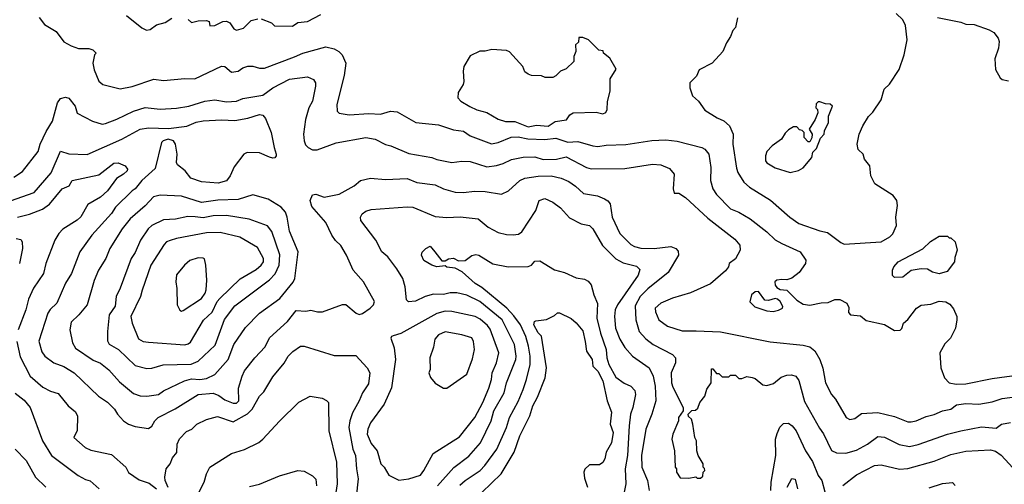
# Model space of a CAD drawing. Extents: x 1793424 to 1900092, y 321114 to 470632.
# Tile 201 of 256: x 1832988 to 1838927, y 436062 to 438867. Entities that reach past the tile are written whole.
import ezdxf

# ---------------------------------------------------------------- set-up
doc = ezdxf.new("R2010")
doc.units = 0

msp = doc.modelspace()

# ---------------------------------------------------------------- linework, layer by layer
at = {"layer": '0CON05XD'}
for points in [[(1833105, 438880), (1833137, 438837), (1833207.5, 438795), (1833255, 438732.5), (1833298.3, 438708.3), (1833343, 438693), (1833405, 438692.5), (1833430, 438685), (1833450, 438665), (1833440, 438655), (1833430, 438605), (1833437, 438563), (1833466.4, 438496.4), (1833490, 438475), (1833595, 438448.8), (1833666.8, 438463.2), (1833797, 438507), (1833855, 438500), (1833985, 438511.2), (1834045, 438510), (1834205, 438586.2), (1834225, 438583.8), (1834265, 438550), (1834305, 438556.2), (1834335, 438576.2), (1834365, 438586.2), (1834395, 438586.2), (1834435, 438573.3), (1834465, 438573.8), (1834645, 438643.1), (1834695, 438664.3), (1834835, 438702), (1834885, 438691.2), (1834913.3, 438675), (1834934.1, 438654.1), (1834956.2, 438605), (1834945, 438530), (1834900.8, 438355), (1834903.3, 438315), (1834915, 438303.3), (1834975, 438292.9), (1835095, 438301.1), (1835164.2, 438295.8), (1835225, 438313.8), (1835265, 438310), (1835376.8, 438246.8), (1835515, 438231.2), (1835605, 438201.2), (1835665, 438193.8), (1835705, 438166), (1835835, 438118.1), (1835875, 438124.4), (1835953.5, 438156.5), (1835995, 438158.9), (1836053.1, 438146.9), (1836155, 438143.5), (1836221.4, 438151.4), (1836295, 438127.3), (1836355, 438132.2), (1836445, 438104.2), (1836475, 438100.8), (1836525, 438109.2), (1836645, 438113.1), (1836801.7, 438138.3), (1836885, 438140.6), (1836954.3, 438134.3), (1837102.5, 438095), (1837120, 438085), (1837144.1, 438054.1), (1837157.5, 437975), (1837155.8, 437895), (1837169.2, 437845), (1837190.7, 437810.7), (1837275, 437725.8), (1837325.5, 437705.5), (1837394.4, 437664.4), (1837495, 437586), (1837545, 437538), (1837585, 437516), (1837696.2, 437465), (1837730, 437415), (1837728.8, 437395), (1837689.5, 437340.5), (1837645, 437306.7), (1837615, 437296.2), (1837585, 437299.2), (1837555, 437293.8), (1837543.8, 437285), (1837544.3, 437265), (1837555, 437249.2), (1837575, 437237.5), (1837615, 437233.3), (1837675, 437173.3), (1837715, 437150), (1837755, 437143.3), (1837821.7, 437158.3), (1837865, 437158.8), (1837905, 437176.7), (1837935, 437177.5), (1837977.5, 437155), (1837989.3, 437129.3), (1837988.3, 437098.3), (1838000, 437085), (1838059.3, 437079.3), (1838095, 437050), (1838205, 437027.5), (1838265, 436990), (1838298.3, 436991.7), (1838308.3, 437001.7), (1838320, 437035), (1838345, 437057.5), (1838397.5, 437125), (1838425, 437142.5), (1838485, 437150), (1838535, 437167.5), (1838575, 437162.5), (1838599.3, 437149.3), (1838621.7, 437121.7), (1838640, 437075), (1838640, 437055), (1838632.5, 437005), (1838602.5, 436945), (1838569.3, 436910.7), (1838537.5, 436855), (1838543.8, 436765), (1838566.2, 436705), (1838595, 436673.8), (1838636.1, 436666.1), (1838695, 436668.6), (1838855, 436701.4), (1839017.6, 436722.4)], [(1833631.7, 438891.7), (1833725, 438817.5), (1833753.6, 438803.6), (1833775, 438806.7), (1833814.1, 438835.9), (1833865, 438850), (1833905, 438876.7)], [(1834005, 438867.5), (1834025, 438850), (1834065, 438860), (1834115, 438862.5), (1834130, 438855), (1834135, 438830), (1834165, 438832.5), (1834213.6, 438856.4), (1834235, 438856.7), (1834255, 438847.5), (1834280.7, 438810.7), (1834295, 438803.3), (1834337.5, 438815), (1834385, 438862.5), (1834425, 438872.5)], [(1834445, 438872.5), (1834507, 438847), (1834525, 438830), (1834633, 438827), (1834665, 438848.8), (1834723.9, 438856.1), (1834805, 438898)], [(1837317, 438877), (1837305, 438820), (1837289.3, 438800.7), (1837276.7, 438765), (1837252.3, 438727.7), (1837228.8, 438675), (1837165.8, 438604.2), (1837087, 438563), (1837070, 438525), (1837030, 438485), (1837030, 438455), (1837047, 438407), (1837082.5, 438375), (1837120.5, 438320.5), (1837195, 438273.8), (1837235, 438256.2), (1837268.8, 438225), (1837291.2, 438175), (1837290, 438115), (1837310.9, 437970.9), (1837320, 437945), (1837356.2, 437885), (1837390, 437855), (1837517.9, 437777.9), (1837633.3, 437675), (1837687, 437637), (1837815, 437592), (1837861.7, 437581.7), (1837941.2, 437521.2), (1837962.3, 437512.3), (1838185, 437526.2), (1838236.7, 437555), (1838255, 437573.3), (1838276.2, 437625), (1838273.3, 437675), (1838283.3, 437745), (1838280, 437775), (1838256.1, 437806.1), (1838145.9, 437875.9), (1838121.2, 437925), (1838116.7, 437985), (1838083.9, 438023.9), (1838076.7, 438055), (1838045, 438082.5), (1838038.8, 438115), (1838052.5, 438175), (1838074.2, 438225), (1838108.3, 438281.7), (1838135, 438308.8), (1838185, 438383.3), (1838203, 438447), (1838235, 438476.7), (1838294, 438565), (1838324, 438655), (1838340.8, 438745), (1838332.3, 438832.3), (1838315.8, 438865.8), (1838274.3, 438904.3)], [(1838525, 438880), (1838665, 438852), (1838695, 438839.4), (1838745, 438838), (1838835, 438806.2), (1838865, 438788.8), (1838890, 438755), (1838896.7, 438735), (1838893.3, 438695), (1838869.3, 438630.7), (1838873.8, 438565), (1838903.3, 438515), (1838915, 438506.2), (1838953.3, 438496.7)], [(1836055, 438220), (1836105, 438230), (1836175, 438224.3), (1836217.7, 438252.3), (1836287, 438263), (1836307.5, 438292.5), (1836325.9, 438304.1), (1836465, 438307.5), (1836505, 438297.5), (1836523, 438307), (1836532.5, 438325), (1836533, 438373), (1836550, 438435), (1836550.7, 438509.3), (1836587, 438567), (1836547.5, 438635), (1836510, 438665), (1836508.3, 438678.3), (1836481.7, 438681.7), (1836420, 438745), (1836385, 438760), (1836361.7, 438758.3), (1836358.3, 438731.7), (1836340, 438715), (1836342.5, 438675), (1836330, 438645), (1836330, 438615), (1836285, 438570), (1836250, 438555), (1836223, 438527), (1836205, 438517.5), (1836158.3, 438518.3), (1836135, 438527.5), (1836075, 438530), (1836055, 438537.5), (1836035, 438552.5), (1836022.5, 438585), (1835941.7, 438671.7), (1835925, 438681.2), (1835836.4, 438686.4), (1835795, 438676.2), (1835763.9, 438676.1), (1835705, 438647.5), (1835667.5, 438585), (1835662.5, 438555), (1835666.4, 438493.6), (1835662.5, 438475), (1835633, 438427), (1835630, 438395), (1835650, 438375), (1835703.2, 438343.2), (1835745, 438323.1), (1835805, 438307.1), (1835875, 438265.5), (1835917.9, 438252.1), (1835975, 438251.4), (1836055, 438220)], [(1832953.3, 437915), (1833005, 437951.2), (1833099.1, 438070.9), (1833112.5, 438115), (1833148.3, 438191.7), (1833185.6, 438254.4), (1833216.2, 438365), (1833235, 438390), (1833265, 438398), (1833285, 438393.8), (1833322, 438345), (1833335, 438303.3), (1833426.7, 438253.3), (1833485, 438236), (1833505, 438240), (1833575, 438265.7), (1833675, 438314.2), (1833745, 438336.9), (1833835, 438327.1), (1833933.1, 438333.1), (1834007.5, 438345), (1834104.1, 438374.1), (1834165, 438382.9), (1834235, 438371.1), (1834295, 438374.4), (1834335, 438390.6), (1834455, 438410.5), (1834516, 438455), (1834615, 438508.1), (1834725, 438521.2), (1834760, 438505), (1834773.3, 438485), (1834773.3, 438465), (1834754.3, 438375), (1834732.5, 438335), (1834711.4, 438265), (1834700, 438175), (1834703.3, 438135), (1834711.7, 438111.7), (1834727.5, 438095), (1834755, 438081.2), (1834781.7, 438081.7), (1834897.3, 438122.7), (1835075, 438155.8), (1835132.5, 438145), (1835195, 438113.8), (1835225.9, 438105.9), (1835335, 438058), (1835475, 438034.2), (1835505, 438022.5), (1835595, 438004.2), (1835655, 438012.5), (1835705, 438010), (1835805, 437978.6), (1835865, 437987.1), (1835905, 437998.6), (1835955, 438023.1), (1836025, 438037.5), (1836095, 438038.5), (1836145, 438023.1), (1836225.8, 438024.2), (1836285, 438039.2), (1836406.7, 437975), (1836435.6, 437965.6), (1836638, 437968), (1836805, 437994), (1836855, 437990), (1836908.3, 437968.3), (1836936.7, 437935), (1836930, 437845), (1836935, 437820), (1836965, 437820), (1837005, 437793.3), (1837139.4, 437669.4), (1837302.7, 437542.7), (1837331.2, 437505), (1837333.3, 437475), (1837305, 437422.5), (1837267.5, 437395), (1837263.3, 437375), (1837245, 437350), (1837155, 437272), (1837035, 437217.5), (1836925, 437185.7), (1836855, 437155.6), (1836822, 437125), (1836823, 437103), (1836844, 437055), (1836895, 437016.2), (1836985, 436988), (1837068.6, 436988.6), (1837215, 436982.5), (1837515, 436922), (1837715, 436901.4), (1837755, 436891.2), (1837785, 436866.7), (1837814, 436815), (1837832.7, 436762.7), (1837848.8, 436675), (1837884, 436605), (1837910, 436575), (1837973.3, 436465), (1837995, 436453.3), (1838025, 436460), (1838065, 436488.8), (1838164.1, 436495.9), (1838265, 436471.4), (1838345, 436440), (1838365, 436439.2), (1838395.5, 436444.5), (1838455, 436472), (1838505, 436482.5), (1838555, 436505.8), (1838604.1, 436515.9), (1838639.3, 436540.7), (1838695, 436550), (1838773.3, 436546.7), (1838855, 436559.4), (1838915, 436579.4), (1839007.6, 436592.4)], [(1837635, 437943.8), (1837685, 437956.2), (1837715, 437972), (1837766.7, 438035), (1837773, 438067), (1837795, 438090), (1837819.3, 438150.7), (1837840, 438175), (1837843.6, 438196.4), (1837867.5, 438245), (1837866.7, 438285), (1837890, 438345), (1837877, 438357), (1837848.3, 438358.3), (1837815, 438370), (1837805, 438370), (1837791.7, 438358.3), (1837790, 438335), (1837800, 438325), (1837802.5, 438305), (1837786.1, 438263.9), (1837750, 438205), (1837767.5, 438175), (1837767, 438153), (1837755, 438130), (1837745, 438130), (1837720, 438155), (1837720, 438185), (1837708.3, 438198.3), (1837691.7, 438201.7), (1837675, 438220), (1837655, 438220), (1837625, 438202.5), (1837605, 438182.5), (1837582.5, 438145), (1837527.5, 438105), (1837495, 438070), (1837487.5, 438045), (1837487.5, 438015), (1837495, 438002.5), (1837545, 437973.3), (1837635, 437943.8)], [(1832861.5, 437748.5), (1833076.3, 437823.7), (1833177.8, 437942.2), (1833235, 438072.5), (1833285, 438057.5), (1833395, 438053.1), (1833603.8, 438145), (1833715, 438205.6), (1833765, 438214), (1833885, 438210), (1833995.5, 438224.5), (1834052, 438248), (1834094.6, 438255.4), (1834205, 438261.9), (1834285, 438257.8), (1834365, 438271.9), (1834435, 438294), (1834455, 438291.2), (1834470.3, 438270.3), (1834505.6, 438185.6), (1834522.5, 438095), (1834536, 438055), (1834535.9, 438044.1), (1834526.4, 438033.6), (1834515, 438030), (1834495, 438036.2), (1834435, 438063.8), (1834360, 438065), (1834340, 438055), (1834282.5, 437977.5), (1834258, 437925), (1834235, 437894), (1834185, 437880), (1834085, 437888.1), (1834020.2, 437910.2), (1833986.2, 437955), (1833939.5, 437989.5), (1833933.8, 438005), (1833938.6, 438055), (1833926.9, 438115), (1833915, 438135.6), (1833884.5, 438145.5), (1833854.5, 438135.5), (1833844.2, 438125), (1833805, 437968.8), (1833724, 437896), (1833685, 437845.6), (1833666.2, 437833.8), (1833565.8, 437735), (1833542.4, 437697.6), (1833423.8, 437566.2), (1833350, 437465), (1833300.8, 437335), (1833264.4, 437275.6), (1833211.2, 437155), (1833172.6, 437117.4), (1833158.6, 437095), (1833104.4, 436925.6), (1833121.3, 436861.3), (1833138.8, 436835), (1833193.3, 436795), (1833255, 436772.9), (1833316, 436735), (1833463.6, 436593.6), (1833518.7, 436558.7), (1833560, 436515), (1833578, 436485), (1833614.3, 436444.3), (1833645, 436424), (1833685, 436411.2), (1833765, 436398.8), (1833785, 436413.8), (1833803.9, 436446.1), (1833824, 436466), (1833925, 436517.5), (1834064.2, 436604.2), (1834155, 436612.5), (1834188.6, 436598.6), (1834225, 436571.1), (1834275, 436552.5), (1834295, 436552), (1834310, 436565), (1834308.3, 436641.7), (1834329.2, 436715), (1834345, 436746), (1834405.5, 436824.5), (1834468.3, 436891.7), (1834494.6, 436945.4), (1834604, 437045), (1834655, 437111.2), (1834713.6, 437106.4), (1834745, 437113.3), (1834785, 437103.8), (1834815, 437103.8), (1834935, 437147.5), (1834955, 437148)], [(1832975, 437674.4), (1833048, 437692), (1833125, 437723.1), (1833167.5, 437752.5), (1833244, 437845), (1833285.7, 437864.3), (1833305, 437896.7), (1833465, 437930), (1833555, 438000.8), (1833582.3, 438002.3), (1833623.6, 437983.6), (1833637.5, 437965), (1833636.2, 437955), (1833615, 437933.8), (1833571.3, 437908.7), (1833517.4, 437832.6), (1833475, 437794.3), (1833398.8, 437751.2), (1833357.5, 437677.5), (1833335, 437656.2), (1833248.8, 437601.2), (1833225, 437576.7), (1833200, 437535), (1833145.8, 437395), (1833130.8, 437335), (1833070.8, 437245), (1833040.3, 437179.7), (1833025.5, 437114.5), (1832979.4, 436995)], [(1834955, 437148), (1835016.7, 437095), (1835035, 437086.7), (1835055, 437093.3), (1835102.5, 437125), (1835122.5, 437145), (1835127.5, 437165), (1835062.5, 437285), (1834999.2, 437355), (1834960, 437445), (1834925, 437503.3), (1834892.9, 437532.9), (1834870, 437565), (1834835, 437642.5), (1834749.3, 437739.3), (1834741.2, 437775), (1834755, 437810), (1834775, 437812.5), (1834825, 437796.2), (1834915, 437813.8), (1835005, 437864), (1835043.2, 437896.8), (1835105, 437910.8), (1835195, 437901.4), (1835325, 437908.1), (1835384.5, 437884.5), (1835495, 437870), (1835545, 437845.8), (1835615.8, 437825.8), (1835665, 437822.5), (1835730.5, 437830.5), (1835795, 437830), (1835895, 437812.5), (1835935.6, 437834.4), (1836004.5, 437895.5), (1836035, 437910), (1836115, 437922.2), (1836193.2, 437923.2), (1836255, 437910), (1836300.3, 437890.3), (1836341.7, 437861.7), (1836388.3, 437818.3), (1836472.7, 437802.7), (1836515, 437785.8), (1836535, 437774), (1836550, 437755), (1836562.9, 437675), (1836607.5, 437575), (1836675, 437510), (1836697, 437497), (1836735, 437487.1), (1836815, 437484.4), (1836915, 437498), (1836945, 437486.2), (1836959.5, 437469.5), (1836961.2, 437445), (1836900.3, 437339.7), (1836777.3, 437242.7), (1836731.1, 437195), (1836700.9, 437139.1), (1836704.4, 437055), (1836724.2, 436985), (1836765, 436939.2), (1836808.8, 436905), (1836925.5, 436845.5), (1836943.8, 436825), (1836944, 436795), (1836918.1, 436735), (1836919.4, 436675), (1836927.6, 436647.6), (1836990, 436525), (1836990, 436505), (1836962.5, 436465), (1836962.5, 436445), (1836927.5, 436365), (1836922.5, 436335), (1836937.5, 436265), (1836942.5, 436165), (1836950, 436155), (1836950, 436135), (1836971.7, 436101.7), (1837025, 436100), (1837067.5, 436107.5), (1837075, 436100), (1837095, 436100), (1837108.3, 436111.7), (1837110, 436135), (1837120, 436145), (1837118.3, 436158.3), (1837110, 436165), (1837110, 436185), (1837080, 436235), (1837072.5, 436265), (1837070, 436325), (1837060, 436345), (1837047.5, 436425), (1837040, 436455), (1837021.7, 436471.7), (1837020, 436485), (1837041.7, 436508.3), (1837065, 436510), (1837078.3, 436521.7), (1837090, 436555), (1837120, 436595), (1837133, 436637), (1837160, 436675), (1837161.7, 436758.3), (1837168.3, 436758.3), (1837191.7, 436731.7), (1837205, 436730), (1837225, 436710), (1837265, 436710), (1837275, 436720), (1837305, 436720), (1837325, 436700), (1837345, 436700), (1837375, 436712.5), (1837407, 436707), (1837425, 436700), (1837471.7, 436661.7), (1837495, 436657.5), (1837535, 436670), (1837581.7, 436708.3), (1837615, 436721.2), (1837643.6, 436723.6), (1837670, 436715), (1837688.3, 436688.3), (1837722.3, 436562.3), (1837811.7, 436401.7), (1837837.4, 436367.4), (1837885, 436266.7), (1837915, 436251.4), (1837970.8, 436250.8), (1838035, 436268.6), (1838101.2, 436305), (1838165, 436350), (1838205, 436345.7), (1838292.4, 436302.4), (1838355, 436290.6), (1838408, 436302), (1838584.5, 436365.5), (1838664.5, 436385.5), (1838790.5, 436409.5), (1838834.3, 436405.7), (1838878.6, 436401.4), (1838910, 436425), (1838965, 436436)], [(1833755, 436593.8), (1833825, 436604), (1833854.6, 436625.4), (1833982.5, 436687.5), (1834025, 436699.6), (1834075, 436694.5), (1834115, 436700.5), (1834165.5, 436724.5), (1834245, 436816), (1834280.6, 436905), (1834350.7, 437009.3), (1834435, 437094.3), (1834556.3, 437183.7), (1834638.6, 437281.4), (1834647.1, 437305), (1834668, 437465), (1834615, 437590), (1834601.9, 437675), (1834590.8, 437705), (1834566.2, 437735), (1834486.7, 437783.3), (1834395, 437810), (1834305, 437781.1), (1834182.8, 437777.2), (1834085, 437762.7), (1833965, 437800.6), (1833835, 437808.1), (1833795, 437798), (1833745, 437742.9), (1833655, 437664.2), (1833607.1, 437605), (1833530.8, 437485), (1833508, 437425), (1833464.2, 437355), (1833437, 437293), (1833394.3, 437145), (1833345.4, 437084.6), (1833298.3, 437041.7), (1833291.2, 436995), (1833305.7, 436915.7), (1833324.6, 436884.6), (1833430.4, 436810.4), (1833475, 436792.9), (1833525, 436752), (1833590.2, 436680.2), (1833675, 436610), (1833715, 436596.2), (1833755, 436593.8)], [(1835262.9, 437362.9), (1835208.8, 437435), (1835172, 437465), (1835135.7, 437535.7), (1835046.2, 437655), (1835043.3, 437675), (1835053.3, 437695), (1835075, 437710), (1835108.8, 437721.2), (1835325, 437737.5), (1835360, 437735), (1835495, 437678), (1835565, 437672.5), (1835644.2, 437675.8), (1835754.1, 437664.1), (1835813.3, 437615), (1835875, 437581.2), (1835925, 437570), (1835965, 437568.8), (1835997.5, 437572.5), (1836016.7, 437585), (1836100.8, 437715), (1836121.2, 437775), (1836155, 437787.5), (1836205, 437765.8), (1836250.7, 437730.7), (1836305, 437671.2), (1836374.2, 437634.2), (1836425, 437623.3), (1836446.2, 437605), (1836504.5, 437504.5), (1836583.2, 437423.2), (1836628.6, 437398.6), (1836707.8, 437377.8), (1836729.2, 437359.2), (1836718, 437325), (1836593.1, 437145), (1836580, 437115), (1836575.7, 437075.7), (1836581.1, 437005), (1836607.2, 436937.2), (1836637.6, 436887.6), (1836684.5, 436834.5), (1836785.5, 436765.5), (1836808.9, 436715), (1836821.5, 436655), (1836824.4, 436565), (1836801.4, 436485), (1836765.5, 436394.5), (1836737.9, 436235), (1836741.8, 436165), (1836774.1, 436085.9), (1836785.7, 436025)], [(1833755, 436760.8), (1833785, 436763.8), (1833854.1, 436784.1), (1834022.4, 436787.6), (1834065, 436804.3), (1834167.8, 436902.2), (1834224.1, 437055.9), (1834285, 437140), (1834495, 437297.1), (1834528.4, 437331.6), (1834552.5, 437385), (1834558, 437448), (1834508.6, 437588.6), (1834482.1, 437622.1), (1834372.6, 437662.6), (1834235, 437685.5), (1834155, 437682.7), (1834095, 437670), (1834046.2, 437676.2), (1834001.3, 437678.7), (1833927.3, 437662.7), (1833855, 437659.4), (1833785, 437624.3), (1833762.5, 437605), (1833717.1, 437535), (1833685, 437461.2), (1833661.4, 437425), (1833594.3, 437245), (1833569.2, 437195), (1833563.2, 437136.8), (1833527.5, 437085), (1833518, 436985), (1833518.3, 436928.3), (1833527, 436907), (1833585, 436875.7), (1833685, 436779.2), (1833755, 436760.8)], [(1833985, 436904.2), (1834005, 436909.2), (1834019.3, 436920.7), (1834096.4, 437053.6), (1834148.5, 437101.5), (1834179.6, 437165), (1834195, 437183.3), (1834318.3, 437301.7), (1834415, 437359.5), (1834445.6, 437385), (1834457.8, 437405), (1834458.1, 437425), (1834421.7, 437491.7), (1834315, 437554.3), (1834198.3, 437581.7), (1834115, 437579.1), (1833933.4, 437546.6), (1833895, 437534.3), (1833874.5, 437525.5), (1833859.7, 437510.3), (1833779.2, 437385), (1833726.5, 437233.5), (1833715.8, 437195), (1833658.1, 437075), (1833665.8, 437035), (1833705, 436940), (1833732.5, 436925), (1833765, 436920), (1833985, 436904.2)], [(1838265, 437310), (1838253, 437323), (1838252.5, 437355), (1838260, 437375), (1838287.5, 437405), (1838435, 437482.5), (1838481.7, 437528.3), (1838535, 437560), (1838585, 437560), (1838595, 437550), (1838605, 437550), (1838630, 437525), (1838642.5, 437475), (1838628.3, 437431.7), (1838627.5, 437405), (1838583, 437347), (1838535, 437332.5), (1838495, 437342.5), (1838465, 437360), (1838425, 437362.5), (1838365, 437352.5), (1838315, 437313.3), (1838265, 437310)], [(1832965.9, 437545.9), (1832995, 437540), (1833003.8, 437525), (1833004.1, 437485.9), (1832987.1, 437395)], [(1835643.9, 436056.1), (1835675, 436084.3), (1835765, 436145.7), (1835792.9, 436175), (1835866.7, 436275), (1835924.6, 436405.4), (1835943.3, 436465), (1835995, 436561.2), (1836024.4, 436635), (1836045.4, 436694.6), (1836066.4, 436785), (1836067.9, 436835), (1836057.9, 436895), (1836040.4, 436955), (1836008.2, 437025), (1835968.3, 437078.3), (1835925.7, 437125.7), (1835775, 437250.6), (1835735.7, 437275), (1835656.7, 437345), (1835615, 437367.5), (1835565, 437373.3), (1835555, 437380), (1835505, 437373.8), (1835475, 437383.8), (1835425, 437412.5), (1835411.2, 437445), (1835416.4, 437463.6), (1835437.5, 437485), (1835465, 437500), (1835492.5, 437465), (1835535, 437410), (1835555, 437410), (1835575, 437423.3), (1835605, 437427.5), (1835635, 437410), (1835675, 437413.3), (1835715, 437443.8), (1835738.8, 437448.8), (1835756.7, 437445), (1835842.3, 437392.3), (1835935, 437374.2), (1836055, 437375.8), (1836075, 437383.8), (1836095, 437409.2), (1836125, 437410), (1836215, 437355.8), (1836275, 437340.6), (1836345, 437309.2), (1836395, 437300.8), (1836417.6, 437287.6), (1836435.5, 437265.5), (1836451.1, 437205), (1836474, 437154), (1836470, 437065), (1836490.9, 436975), (1836526.4, 436875), (1836529.1, 436825), (1836542.5, 436785), (1836585, 436709.2), (1836635, 436671.9), (1836675, 436654.2), (1836698.7, 436628.7), (1836702.5, 436605), (1836686.7, 436525), (1836672.2, 436485), (1836664.5, 436414.5), (1836654.5, 436235.5), (1836640.5, 436155), (1836644, 436065), (1836628, 435985)], [(1833965, 437106.7), (1833975, 437111.2), (1834085, 437183.8), (1834106.2, 437215), (1834113.3, 437235), (1834116.7, 437295), (1834110, 437385), (1834102.5, 437422.5), (1834095, 437427.5), (1834065, 437428.8), (1834015, 437413.3), (1833981.2, 437385), (1833934.1, 437325.9), (1833930, 437285), (1833936.4, 437243.6), (1833937.5, 437145), (1833954.1, 437114.1), (1833965, 437106.7)], [(1835507.5, 436052.5), (1835606.7, 436163.3), (1835697.3, 436232.7), (1835766.7, 436313.3), (1835832.5, 436445), (1835847.5, 436505), (1835910.5, 436615), (1835924.5, 436675), (1835980.5, 436815), (1835983.6, 436836.4), (1835973.6, 436905), (1835897.5, 437055), (1835764.3, 437165), (1835685, 437203.5), (1835625, 437217.3), (1835585, 437217.5), (1835545, 437207.8), (1835485, 437210), (1835433.4, 437196.6), (1835375, 437167.1), (1835332.9, 437162.9), (1835322, 437175), (1835314.2, 437255), (1835299.2, 437305), (1835262.9, 437362.9)], [(1837533.9, 437106.1), (1837565, 437113.8), (1837590, 437125), (1837591.2, 437135), (1837575.4, 437165.4), (1837559.3, 437179.3), (1837545, 437182.9), (1837505, 437170.8), (1837483.1, 437173.1), (1837445, 437225.6), (1837425, 437223.8), (1837403.3, 437205), (1837393, 437163), (1837422.3, 437132.3), (1837495, 437108.8), (1837533.9, 437106.1)], [(1835275, 436087.5), (1835335, 436094.2), (1835405, 436116.7), (1835426.2, 436145), (1835481.9, 436248.1), (1835641.3, 436348.7), (1835734.3, 436465), (1835781.5, 436555), (1835817.4, 436642.6), (1835834.4, 436695), (1835838.9, 436735), (1835864.4, 436795), (1835878.1, 436855), (1835825, 436998.8), (1835810.7, 437020.7), (1835765, 437058.9), (1835735, 437075.6), (1835595, 437105.6), (1835555, 437106.7), (1835505, 437093.1), (1835287, 436973), (1835241.7, 436958.3), (1835230, 436955), (1835227.5, 436945), (1835246, 436885), (1835254.3, 436815), (1835230.8, 436645), (1835186.7, 436545), (1835105, 436433.3), (1835087.1, 436395), (1835083.3, 436365), (1835107.7, 436307.7), (1835143.9, 436263.9), (1835166.4, 436186.4), (1835186.1, 436166.1), (1835215, 436117.5), (1835275, 436087.5)], [(1835776.7, 436013.3), (1835891.4, 436125), (1835971.1, 436255), (1836004.5, 436355), (1836065.5, 436475), (1836083.8, 436535), (1836112.4, 436587.6), (1836157.8, 436705), (1836165.6, 436765.6), (1836136.1, 436956.1), (1836115, 436976.7), (1836089.2, 437025), (1836093.8, 437045), (1836101.2, 437048.8), (1836165, 437057.5), (1836215, 437080), (1836233, 437097), (1836245, 437097.5), (1836313.6, 437063.6), (1836345, 437036.7), (1836385, 436987.5), (1836400, 436925), (1836406.2, 436865), (1836442, 436815), (1836445.6, 436775), (1836475, 436744.2), (1836505, 436686.2), (1836531.4, 436565), (1836557.3, 436497.3), (1836550, 436425), (1836568.1, 436375), (1836557.3, 436312.7), (1836526, 436255), (1836518, 436215), (1836505, 436193.8), (1836485, 436180), (1836425, 436178.8), (1836397, 436153), (1836391.4, 436135), (1836395, 436100), (1836413.3, 436045)], [(1835565, 436642.5), (1835685, 436727.5), (1835719.7, 436820.3), (1835730.8, 436875), (1835725.8, 436925), (1835715, 436946), (1835655, 436964), (1835555, 436982.5), (1835515, 436964), (1835492.7, 436937.3), (1835485, 436890), (1835461.2, 436825), (1835463.3, 436755), (1835456.7, 436735), (1835466.4, 436706.4), (1835495, 436672.5), (1835545, 436643.3), (1835565, 436642.5)], [(1832971.1, 436925), (1832991.7, 436831.7), (1833050.8, 436715), (1833127.9, 436647.9), (1833173.4, 436623.4), (1833220.3, 436610.3), (1833281.2, 436535), (1833325, 436500), (1833336.1, 436473.9), (1833333.9, 436386.1), (1833313.8, 436345), (1833383.3, 436285), (1833417.1, 436267.1), (1833541.2, 436241.2), (1833627.5, 436165), (1833645, 436133.3), (1833708.8, 436088.8), (1833768.3, 436068.3), (1833812.5, 436035)], [(1833883, 436043), (1833865.9, 436085.9), (1833864.1, 436105.9), (1833871.2, 436155), (1833896.7, 436185), (1833908.8, 436221.2), (1833935.9, 436254.1), (1833937.5, 436305), (1833952.7, 436337.3), (1833995, 436380), (1834026.2, 436395), (1834056.7, 436425), (1834115, 436453.3), (1834180.5, 436470.5), (1834275, 436439.4), (1834362.5, 436487.5), (1834390, 436515), (1834434, 436595), (1834460.5, 436619.5), (1834515, 436710), (1834582.5, 436792.5), (1834608, 436835), (1834635, 436863.8), (1834682.5, 436895), (1834705, 436896), (1834885, 436838.8), (1835015, 436838.8), (1835085, 436765.8), (1835100, 436735), (1835092.1, 436667.9), (1835055, 436613.8), (1835035.7, 436565), (1834995.7, 436494.3), (1834979.4, 436445), (1834974.4, 436405), (1834997.8, 436275), (1835013.1, 436235), (1835018.9, 436155), (1835030.6, 436095), (1835018.6, 435985)], [(1832961.7, 436611.7), (1833015, 436569.2), (1833050.8, 436525), (1833125.8, 436325), (1833180.8, 436235), (1833340, 436115), (1833385, 436090), (1833413.6, 436083.6), (1833468, 436035)], [(1834068.3, 436011.7), (1834101.2, 436075), (1834114.2, 436125.8), (1834134.1, 436165.9), (1834265, 436248.8), (1834345, 436271.2), (1834430, 436315), (1834455.5, 436334.5), (1834555, 436443.3), (1834672.3, 436557.7), (1834740, 436595), (1834811.7, 436581.7), (1834838.8, 436568.8), (1834851.2, 436555), (1834853.1, 436385), (1834898.9, 436195), (1834902.9, 436065), (1834880.2, 435919.8)], [(1837520, 436025), (1837521.1, 436075), (1837548.2, 436235), (1837546.4, 436333.6), (1837557.7, 436367.7), (1837572.5, 436407.5), (1837595, 436428.8), (1837625, 436432), (1837648, 436415), (1837672, 436385), (1837727.5, 436265), (1837770.3, 436200.3), (1837805.5, 436115.5), (1837827.5, 436085), (1837845, 436017.5)], [(1832961.2, 436275), (1833028, 436205), (1833084, 436105), (1833146.2, 436045)], [(1837953.3, 436055), (1838035, 436119.2), (1838145, 436175.8), (1838185, 436180), (1838295, 436154.3), (1838345, 436157.1), (1838505, 436201.9), (1838605, 436241.9), (1838695, 436262.9), (1838845, 436270), (1838875, 436261.2), (1838908.8, 436238.8), (1839002.5, 436135)], [(1834375, 436048.8), (1834435, 436063.8), (1834555, 436113.8), (1834665, 436146.2), (1834705, 436141.2), (1834754.1, 436114.1), (1834773.9, 436093.9), (1834777.6, 436052.4)], [(1837617.1, 436045), (1837645, 436096.7), (1837665, 436092.5), (1837679.3, 436035)], [(1838475, 436040), (1838555, 436066.7), (1838615, 436072.5), (1838630, 436055)]]:
    msp.add_lwpolyline(points, dxfattribs=at)

doc.saveas('drawing.dxf')
